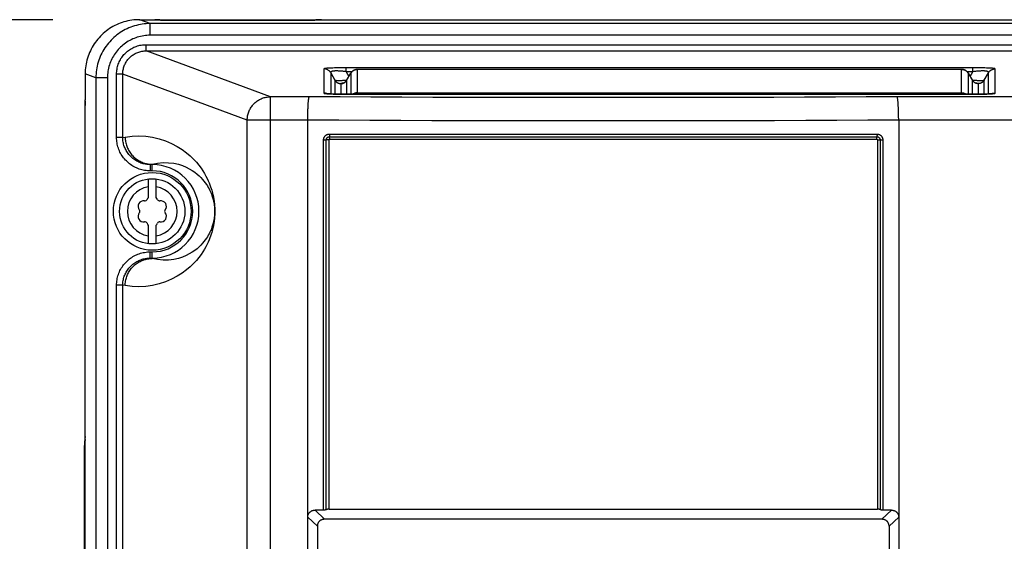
# Model space of a CAD drawing. Extents: x 0 to 594, y 0 to 420.
# Tile 22 of 105: x 68 to 93, y 271 to 284. Entities that reach past the tile are written whole.
import ezdxf

# ---------------------------------------------------------------- set-up
doc = ezdxf.new("R2010")
doc.units = 0
doc.header["$LTSCALE"] = 32.67
doc.layers.get('0').update_dxf_attribs({"linetype": 'CONTINUOUS'})
doc.layers.add('DATUM_AXIS', color=7, linetype='CONTINUOUS')
doc.styles.get("Standard").update_dxf_attribs({"font": 'txt', "width": 0.8})
doc.dimstyles.get("Standard").update_dxf_attribs({"dimtxt": 2.5, "dimasz": 2.5, "dimexe": 1.25, "dimexo": 0.625, "dimtad": 1, "dimcen": 2.5, "dimazin": 3, "dimtfac": 1, "dimtmove": 0, "dimatfit": 3})

# ---------------------------------------------------------------- blocks, each defined once
blk = doc.blocks.new('_FILLED')
at = {"color": 0, "linetype": 'BYBLOCK'}
blk.add_solid([(0, 0), (-1, 0.1429), (-1, -0.1429)], dxfattribs=at)
blk = doc.blocks.new('*D4')
at = {"color": 2, "linetype": 'CONTINUOUS'}
for p, q in [((68.477, 284.204), (57.721, 284.204)), ((58.721, 284.204), (58.721, 215.672)), ((58.721, 147.139), (58.721, 215.672)), ((75.926, 147.139), (57.721, 147.139))]:
    blk.add_line(p, q, dxfattribs=at)
at = {"color": 2, "linetype": 'CONTINUOUS', "xscale": 3.5, "yscale": 3.5, "zscale": 3.5}
for p, rotation in [((58.721, 284.204), 90.0000000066), ((58.721, 147.139), 270.0000000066)]:
    blk.add_blockref('_FILLED', p, dxfattribs=dict(at, rotation=rotation))
at = {"color": 5, "linetype": 'CONTINUOUS', "width": 0.8}
blk.add_text('685', height=3.5, rotation=90, dxfattribs=at).set_placement((57.846, 211.472))

msp = doc.modelspace()

# ---------------------------------------------------------------- linework, layer by layer
at = {"color": 7, "linetype": 'CONTINUOUS'}
for p, q in [((70.704, 284.204), (71.078, 284.204)), ((71.08, 284.204), (71.078, 284.204)), ((71.254, 284.195), (71.222, 284.196)), ((71.287, 284.195), (71.254, 284.195)), ((71.321, 284.194), (71.287, 284.195)), ((71.357, 284.194), (71.321, 284.194)), ((75.103, 284.194), (71.357, 284.194)), ((75.139, 284.194), (75.103, 284.194)), ((75.174, 284.195), (75.139, 284.194)), ((75.207, 284.195), (75.174, 284.195)), ((75.239, 284.196), (75.207, 284.195)), ((75.268, 284.197), (75.239, 284.196)), ((75.293, 284.198), (75.268, 284.197)), ((75.38, 284.204), (77.524, 284.204)), ((77.524, 284.204), (77.61, 284.204)), ((77.61, 284.204), (122.45, 284.204)), ((91.848, 282.926), (76.312, 282.926)), ((69.304, 282.811), (69.304, 282.145)), ((76.029, 282.641), (76.14, 282.828)), ((92.021, 282.828), (92.131, 282.641)), ((92.134, 282.636), (92.131, 282.641)), ((92.239, 282.563), (92.239, 282.563)), ((69.304, 282.117), (69.304, 282.145)), ((75.612, 282.294), (75.587, 282.295)), ((75.642, 282.292), (75.612, 282.294)), ((75.677, 282.291), (75.642, 282.292)), ((75.718, 282.29), (75.677, 282.291)), ((75.768, 282.288), (75.718, 282.29)), ((75.824, 282.287), (75.768, 282.288)), ((75.885, 282.286), (75.824, 282.287)), ((75.951, 282.286), (75.885, 282.286)), ((76.021, 282.286), (75.951, 282.286)), ((92.138, 282.286), (76.021, 282.286)), ((92.208, 282.286), (92.138, 282.286)), ((92.272, 282.286), (92.208, 282.286)), ((92.333, 282.287), (92.272, 282.286)), ((92.388, 282.288), (92.333, 282.287)), ((92.439, 282.29), (92.388, 282.288)), ((92.485, 282.291), (92.439, 282.29)), ((92.525, 282.293), (92.485, 282.291)), ((92.559, 282.294), (92.525, 282.293)), ((69.306, 199.204), (69.306, 281.997)), ((90.226, 281.856), (90.224, 281.904)), ((75.03, 281.674), (75.031, 281.727)), ((75.03, 281.621), (75.03, 281.674)), ((75.031, 281.727), (75.032, 281.78)), ((75.032, 281.78), (75.033, 281.831)), ((90.227, 281.806), (90.226, 281.856)), ((90.229, 281.754), (90.227, 281.806)), ((90.229, 281.701), (90.229, 281.754)), ((75.03, 151.213), (75.03, 281.621)), ((69.28, 273.161), (69.28, 155.98)), ((75.437, 271.581), (75.218, 271.581)), ((75.578, 271.606), (89.682, 271.606)), ((90.042, 271.581), (89.823, 271.581)), ((77.846, 271.347), (75.465, 271.346)), ((79.439, 271.347), (77.846, 271.347)), ((81.832, 271.348), (79.439, 271.347)), ((84.226, 271.348), (81.832, 271.348)), ((85.821, 271.347), (84.226, 271.348)), ((75.277, 271.166), (75.277, 270.273)), ((89.983, 271.166), (89.983, 270.273))]:
    msp.add_line(p, q, dxfattribs=at)
at = {"color": 9, "linetype": 'CONTINUOUS'}
for p, q in [((70.98, 284.103), (70.707, 284.204)), ((71.078, 284.204), (71.083, 284.204)), ((71.083, 284.204), (71.094, 284.202)), ((71.094, 284.202), (71.1, 284.202)), ((71.192, 284.197), (71.218, 284.196)), ((71.218, 284.196), (71.246, 284.195)), ((71.246, 284.195), (71.276, 284.195)), ((71.276, 284.195), (71.306, 284.194)), ((71.306, 284.194), (71.338, 284.194)), ((71.338, 284.194), (71.369, 284.194)), ((71.369, 284.194), (71.369, 284.194)), ((71.369, 284.194), (75.122, 284.194)), ((75.091, 284.194), (75.091, 284.194)), ((75.122, 284.194), (75.154, 284.194)), ((75.154, 284.194), (75.184, 284.195)), ((75.184, 284.195), (75.214, 284.195)), ((75.214, 284.195), (75.242, 284.196)), ((75.242, 284.196), (75.269, 284.197)), ((75.269, 284.197), (75.293, 284.198)), ((75.36, 284.202), (75.366, 284.202)), ((75.366, 284.202), (75.377, 284.204)), ((75.377, 284.204), (75.382, 284.204)), ((70.98, 283.804), (70.98, 284.103)), ((129.08, 284.103), (70.98, 284.103)), ((129.08, 283.804), (70.98, 283.804)), ((70.875, 283.401), (70.875, 283.561)), ((70.875, 283.561), (129.185, 283.561)), ((74.07, 282.22), (70.875, 283.401)), ((70.875, 283.401), (129.185, 283.401)), ((75.448, 282.938), (75.448, 282.312)), ((75.637, 282.959), (75.603, 282.957)), ((75.675, 282.96), (75.637, 282.959)), ((75.715, 282.961), (75.675, 282.96)), ((75.758, 282.962), (75.715, 282.961)), ((75.805, 282.963), (75.758, 282.962)), ((75.854, 282.964), (75.805, 282.963)), ((75.907, 282.964), (75.854, 282.964)), ((75.963, 282.965), (75.907, 282.964)), ((76.022, 282.965), (75.963, 282.965)), ((76.022, 282.865), (76.022, 282.965)), ((92.197, 282.965), (76.022, 282.965)), ((76.312, 282.286), (76.312, 282.926)), ((91.848, 282.926), (76.312, 282.926)), ((91.848, 282.286), (91.848, 282.926)), ((92.138, 282.865), (92.138, 282.965)), ((92.253, 282.964), (92.197, 282.965)), ((92.306, 282.964), (92.253, 282.964)), ((92.355, 282.963), (92.306, 282.964)), ((92.402, 282.962), (92.355, 282.963)), ((92.445, 282.961), (92.402, 282.962)), ((92.485, 282.96), (92.445, 282.961)), ((92.523, 282.959), (92.485, 282.96)), ((92.712, 282.312), (92.712, 282.938)), ((69.58, 282.709), (69.304, 282.811)), ((69.58, 282.709), (69.58, 199.559)), ((69.878, 282.709), (69.58, 282.709)), ((69.878, 282.709), (69.878, 199.585)), ((70.114, 281.172), (70.114, 282.805)), ((70.273, 282.805), (70.114, 282.805)), ((70.273, 281.172), (70.273, 282.805)), ((73.474, 281.621), (70.273, 282.805)), ((75.622, 282.838), (75.622, 282.293)), ((75.622, 282.838), (75.73, 282.645)), ((75.73, 282.645), (75.73, 282.289)), ((76.022, 282.865), (76.09, 282.744)), ((76.168, 282.865), (76.022, 282.865)), ((76.029, 282.641), (76.03, 282.642)), ((76.029, 282.641), (76.03, 282.642)), ((76.03, 282.642), (76.03, 282.286)), ((76.143, 282.834), (76.138, 282.826)), ((76.14, 282.828), (76.138, 282.826)), ((76.138, 282.826), (76.138, 282.286)), ((76.15, 282.844), (76.145, 282.836)), ((76.158, 282.854), (76.152, 282.846)), ((92.138, 282.865), (91.992, 282.865)), ((92.002, 282.854), (92.008, 282.846)), ((92.01, 282.844), (92.015, 282.836)), ((92.017, 282.833), (92.022, 282.826)), ((92.022, 282.826), (92.021, 282.828)), ((92.022, 282.286), (92.022, 282.826)), ((92.07, 282.744), (92.138, 282.865)), ((92.147, 282.642), (92.129, 282.644)), ((92.13, 282.286), (92.13, 282.642)), ((92.13, 282.642), (92.131, 282.641)), ((92.131, 282.641), (92.13, 282.642)), ((92.43, 282.645), (92.538, 282.838)), ((92.43, 282.289), (92.43, 282.645)), ((92.538, 282.293), (92.538, 282.838)), ((75.879, 282.559), (75.879, 282.287)), ((75.881, 282.556), (75.881, 282.287)), ((75.912, 282.559), (75.923, 282.562)), ((75.928, 282.564), (75.923, 282.564)), ((75.938, 282.567), (75.924, 282.566)), ((92.136, 282.633), (92.134, 282.636)), ((92.236, 282.566), (92.223, 282.567)), ((92.237, 282.564), (92.232, 282.564)), ((92.248, 282.559), (92.237, 282.562)), ((92.279, 282.287), (92.279, 282.556)), ((92.281, 282.287), (92.281, 282.559)), ((74.07, 151.19), (74.07, 282.22)), ((75.071, 282.22), (74.07, 282.22)), ((75.496, 282.301), (75.507, 282.3)), ((75.517, 282.3), (75.506, 282.304)), ((75.642, 282.292), (75.682, 282.29)), ((75.747, 282.289), (75.795, 282.288)), ((75.795, 282.288), (75.847, 282.287)), ((75.847, 282.287), (75.901, 282.286)), ((75.901, 282.286), (75.96, 282.286)), ((75.96, 282.286), (76.021, 282.285)), ((76.021, 282.285), (92.139, 282.285)), ((76.053, 282.286), (76.053, 282.285)), ((76.312, 282.325), (91.848, 282.325)), ((125.99, 282.22), (90.189, 282.22)), ((92.107, 282.286), (92.107, 282.285)), ((92.139, 282.285), (92.2, 282.286)), ((92.2, 282.286), (92.259, 282.286)), ((92.259, 282.286), (92.313, 282.287)), ((92.313, 282.287), (92.365, 282.288)), ((92.365, 282.288), (92.413, 282.289)), ((92.413, 282.289), (92.457, 282.29)), ((92.457, 282.29), (92.499, 282.291)), ((92.499, 282.291), (92.536, 282.293)), ((92.536, 282.293), (92.571, 282.294)), ((92.643, 282.3), (92.654, 282.304)), ((69.306, 281.997), (69.307, 281.997)), ((69.307, 199.204), (69.307, 281.997)), ((73.474, 151.34), (73.474, 281.621)), ((75.03, 281.621), (73.474, 281.621)), ((126.586, 281.621), (90.23, 281.621)), ((70.273, 281.172), (70.114, 281.172)), ((70.273, 281.172), (70.335, 281.183)), ((75.586, 281.259), (89.674, 281.259)), ((75.59, 281.193), (89.67, 281.193)), ((75.595, 281.127), (89.665, 281.127)), ((75.437, 271.581), (75.437, 281.11)), ((75.437, 281.11), (75.508, 281.11)), ((75.508, 271.593), (75.508, 281.11)), ((75.578, 281.11), (75.508, 281.11)), ((75.578, 271.606), (75.578, 281.11)), ((89.682, 281.11), (89.682, 271.606)), ((89.682, 281.11), (89.823, 281.11)), ((89.752, 281.11), (89.752, 271.593)), ((89.823, 281.11), (89.823, 271.581)), ((70.978, 280.474), (71.03, 280.483)), ((70.978, 280.474), (70.978, 280.314)), ((71.03, 280.474), (70.978, 280.474)), ((71.03, 280.314), (71.03, 280.483)), ((71.03, 280.314), (70.978, 280.314)), ((70.978, 278.068), (70.978, 278.228)), ((70.978, 278.228), (71.03, 278.228)), ((71.03, 278.059), (71.03, 278.228)), ((71.03, 278.059), (70.978, 278.068)), ((70.978, 278.068), (71.03, 278.068)), ((70.114, 243.372), (70.114, 277.37)), ((70.273, 277.37), (70.114, 277.37)), ((70.273, 243.372), (70.273, 277.37)), ((70.335, 277.359), (70.273, 277.37)), ((69.306, 273.161), (69.28, 273.161)), ((69.291, 155.98), (69.291, 273.161)), ((75.465, 271.346), (75.218, 271.581)), ((89.795, 271.346), (90.042, 271.581)), ((75.277, 271.166), (75.03, 271.402)), ((89.983, 271.166), (90.23, 271.402))]:
    msp.add_line(p, q, dxfattribs=at)
at = {"color": 7, "linetype": 'CONTINUOUS'}
for points in [[(70.704, 284.204), (70.654, 284.203), (70.604, 284.201), (70.553, 284.196), (70.503, 284.19), (70.452, 284.181), (70.402, 284.171), (70.352, 284.159), (70.303, 284.146), (70.254, 284.13), (70.206, 284.113), (70.159, 284.094), (70.112, 284.073), (70.066, 284.051), (70.021, 284.027), (69.977, 284.001), (69.934, 283.974), (69.892, 283.945), (69.85, 283.914), (69.811, 283.883), (69.772, 283.849), (69.734, 283.815), (69.698, 283.779), (69.663, 283.741), (69.63, 283.703), (69.598, 283.663), (69.567, 283.622), (69.538, 283.58), (69.511, 283.537), (69.485, 283.493), (69.461, 283.449), (69.438, 283.403), (69.417, 283.356), (69.398, 283.309), (69.38, 283.261), (69.365, 283.213), (69.351, 283.164), (69.339, 283.114), (69.328, 283.064), (69.32, 283.014), (69.313, 282.963), (69.308, 282.912), (69.305, 282.862), (69.304, 282.811)], [(71.08, 284.204), (71.087, 284.204), (71.094, 284.203), (71.096, 284.203)], [(71.222, 284.196), (71.193, 284.197), (71.18, 284.197), (71.168, 284.198), (71.157, 284.198), (71.147, 284.199), (71.138, 284.199), (71.13, 284.2), (71.123, 284.2), (71.117, 284.201), (71.111, 284.201), (71.107, 284.201), (71.103, 284.202), (71.1, 284.202), (71.098, 284.202), (71.097, 284.203), (71.096, 284.203), (71.096, 284.203)], [(75.364, 284.203), (75.364, 284.203), (75.363, 284.203), (75.362, 284.202), (75.36, 284.202), (75.357, 284.202), (75.353, 284.201), (75.348, 284.201), (75.343, 284.201), (75.337, 284.2), (75.33, 284.2), (75.322, 284.199), (75.313, 284.199), (75.304, 284.198), (75.293, 284.198)], [(75.38, 284.204), (75.373, 284.204), (75.366, 284.203), (75.364, 284.203)], [(76.14, 282.828), (76.147, 282.839), (76.155, 282.85), (76.164, 282.861), (76.172, 282.869), (76.182, 282.878), (76.192, 282.886), (76.202, 282.893), (76.213, 282.9), (76.225, 282.906), (76.237, 282.911), (76.249, 282.916), (76.262, 282.92), (76.275, 282.923), (76.289, 282.925), (76.302, 282.926), (76.312, 282.926)], [(92.021, 282.828), (92.013, 282.839), (92.005, 282.85), (91.996, 282.86), (91.987, 282.87), (91.977, 282.879), (91.967, 282.887), (91.956, 282.895), (91.944, 282.901), (91.932, 282.907), (91.92, 282.913), (91.907, 282.917), (91.894, 282.921), (91.881, 282.923), (91.867, 282.925), (91.853, 282.926), (91.848, 282.926)], [(76.029, 282.641), (76.025, 282.635), (76.02, 282.627), (76.013, 282.619), (76.007, 282.612), (76.001, 282.605), (75.994, 282.6), (75.988, 282.594), (75.982, 282.589), (75.975, 282.585), (75.969, 282.581), (75.963, 282.578), (75.957, 282.575), (75.952, 282.572), (75.947, 282.57), (75.942, 282.569), (75.938, 282.567), (75.935, 282.566), (75.932, 282.565), (75.929, 282.565), (75.927, 282.564), (75.925, 282.563), (75.923, 282.563), (75.922, 282.563), (75.921, 282.563), (75.921, 282.563)], [(92.239, 282.563), (92.238, 282.563), (92.237, 282.563), (92.236, 282.563), (92.234, 282.564), (92.232, 282.564), (92.229, 282.565), (92.226, 282.566), (92.223, 282.567), (92.219, 282.568), (92.215, 282.57), (92.21, 282.572), (92.205, 282.574), (92.2, 282.576), (92.194, 282.58), (92.188, 282.583), (92.182, 282.587), (92.176, 282.591), (92.17, 282.596), (92.164, 282.601), (92.158, 282.607), (92.152, 282.613), (92.146, 282.62), (92.14, 282.628), (92.134, 282.636)], [(75.033, 281.831), (75.035, 281.881), (75.036, 281.904), (75.037, 281.928), (75.038, 281.951), (75.039, 281.973), (75.04, 281.994), (75.041, 282.015), (75.043, 282.035), (75.044, 282.054), (75.045, 282.072), (75.047, 282.089), (75.048, 282.106), (75.05, 282.121), (75.052, 282.135), (75.053, 282.149), (75.055, 282.161), (75.057, 282.172), (75.058, 282.182), (75.06, 282.191), (75.062, 282.199), (75.064, 282.206), (75.066, 282.211), (75.067, 282.215), (75.069, 282.218), (75.071, 282.22)], [(75.587, 282.295), (75.566, 282.296), (75.557, 282.297), (75.549, 282.297), (75.542, 282.298), (75.535, 282.298), (75.529, 282.299), (75.523, 282.299), (75.519, 282.3), (75.515, 282.3), (75.511, 282.301), (75.508, 282.301), (75.506, 282.301), (75.505, 282.302), (75.504, 282.302), (75.503, 282.302)], [(90.224, 281.904), (90.223, 281.928), (90.222, 281.951), (90.221, 281.973), (90.22, 281.994), (90.219, 282.015), (90.217, 282.035), (90.216, 282.054), (90.215, 282.072), (90.213, 282.089), (90.212, 282.106), (90.21, 282.121), (90.209, 282.135), (90.207, 282.149), (90.205, 282.161), (90.203, 282.172), (90.202, 282.182), (90.2, 282.191), (90.198, 282.199), (90.196, 282.206), (90.195, 282.211), (90.193, 282.215), (90.191, 282.218), (90.189, 282.22)], [(92.657, 282.302), (92.657, 282.302), (92.656, 282.302), (92.655, 282.302), (92.653, 282.301), (92.65, 282.301), (92.647, 282.301), (92.643, 282.3), (92.638, 282.3), (92.632, 282.299), (92.625, 282.298), (92.617, 282.298), (92.607, 282.297), (92.597, 282.296), (92.586, 282.296), (92.573, 282.295), (92.559, 282.294)], [(69.304, 282.117), (69.305, 282.095), (69.305, 282.07), (69.306, 282.044), (69.306, 282.018), (69.306, 281.997)], [(90.23, 281.621), (90.23, 281.647), (90.229, 281.701)], [(90.23, 281.621), (90.23, 149.427), (90.23, 149.4)], [(69.306, 273.473), (69.288, 273.343), (69.28, 273.162)], [(69.306, 273.396), (69.299, 273.343), (69.291, 273.161)], [(75.03, 271.402), (75.03, 271.413), (75.031, 271.425), (75.033, 271.436), (75.035, 271.446), (75.038, 271.457), (75.042, 271.467), (75.046, 271.476), (75.05, 271.486), (75.055, 271.495), (75.061, 271.504), (75.067, 271.512), (75.074, 271.52), (75.081, 271.528), (75.089, 271.535), (75.097, 271.541), (75.106, 271.548), (75.115, 271.554), (75.125, 271.559), (75.135, 271.564), (75.145, 271.568), (75.157, 271.572), (75.168, 271.575), (75.18, 271.577), (75.192, 271.579), (75.205, 271.58), (75.218, 271.581)], [(75.512, 271.595), (75.504, 271.592), (75.499, 271.59), (75.495, 271.589), (75.49, 271.587), (75.485, 271.586), (75.48, 271.585), (75.475, 271.584), (75.47, 271.583), (75.465, 271.582), (75.459, 271.582), (75.454, 271.581), (75.448, 271.581), (75.443, 271.581), (75.437, 271.581)], [(75.578, 271.606), (75.572, 271.606), (75.567, 271.606), (75.561, 271.606), (75.556, 271.605), (75.55, 271.605), (75.545, 271.604), (75.54, 271.603), (75.535, 271.602), (75.53, 271.601), (75.525, 271.6), (75.52, 271.598), (75.516, 271.597), (75.512, 271.595)], [(89.752, 271.593), (89.749, 271.595), (89.744, 271.597), (89.74, 271.598), (89.735, 271.6), (89.73, 271.601), (89.725, 271.602), (89.72, 271.603), (89.715, 271.604), (89.71, 271.605), (89.704, 271.605), (89.699, 271.606), (89.693, 271.606), (89.688, 271.606), (89.682, 271.606)], [(89.823, 271.581), (89.817, 271.581), (89.812, 271.581), (89.806, 271.581), (89.801, 271.582), (89.795, 271.582), (89.79, 271.583), (89.785, 271.584), (89.78, 271.585), (89.775, 271.586), (89.77, 271.587), (89.765, 271.589), (89.761, 271.59), (89.756, 271.592), (89.752, 271.593)], [(90.042, 271.581), (90.055, 271.58), (90.068, 271.579), (90.08, 271.577), (90.092, 271.575), (90.104, 271.572), (90.115, 271.568), (90.125, 271.564), (90.135, 271.559), (90.145, 271.554), (90.154, 271.548), (90.163, 271.541), (90.171, 271.535), (90.179, 271.528), (90.186, 271.52), (90.193, 271.512), (90.199, 271.504), (90.205, 271.495), (90.21, 271.486), (90.214, 271.476), (90.218, 271.467), (90.222, 271.457), (90.225, 271.446), (90.227, 271.436), (90.229, 271.425), (90.23, 271.413), (90.23, 271.402)], [(75.465, 271.346), (75.452, 271.345), (75.439, 271.344), (75.427, 271.342), (75.415, 271.34), (75.404, 271.337), (75.393, 271.333), (75.382, 271.329), (75.372, 271.324), (75.362, 271.319), (75.353, 271.313), (75.344, 271.307), (75.336, 271.3), (75.328, 271.293), (75.321, 271.285), (75.314, 271.277), (75.308, 271.269), (75.302, 271.26), (75.297, 271.251), (75.293, 271.241), (75.289, 271.232), (75.285, 271.222), (75.282, 271.211), (75.28, 271.2), (75.278, 271.189), (75.277, 271.178), (75.277, 271.166)], [(89.795, 271.346), (89.002, 271.346), (88.209, 271.347), (85.821, 271.347)], [(89.983, 271.166), (89.983, 271.178), (89.982, 271.189), (89.98, 271.2), (89.978, 271.211), (89.975, 271.222), (89.971, 271.232), (89.967, 271.241), (89.963, 271.251), (89.958, 271.26), (89.952, 271.269), (89.946, 271.277), (89.939, 271.285), (89.932, 271.293), (89.924, 271.3), (89.916, 271.307), (89.907, 271.313), (89.898, 271.319), (89.888, 271.324), (89.878, 271.329), (89.867, 271.333), (89.856, 271.337), (89.845, 271.34), (89.833, 271.342), (89.821, 271.344), (89.808, 271.345), (89.795, 271.346)]]:
    msp.add_lwpolyline(points, dxfattribs=at)
at = {"color": 9, "linetype": 'CONTINUOUS'}
for points in [[(71.1, 284.202), (71.108, 284.201), (71.116, 284.2), (71.125, 284.2), (71.135, 284.199), (71.145, 284.199), (71.156, 284.198), (71.167, 284.198), (71.192, 284.197)], [(75.293, 284.198), (75.305, 284.198), (75.315, 284.199), (75.326, 284.199), (75.335, 284.2), (75.344, 284.2), (75.352, 284.201), (75.36, 284.202)], [(70.98, 284.103), (70.929, 284.102), (70.877, 284.099), (70.826, 284.095), (70.775, 284.088), (70.725, 284.08), (70.674, 284.069), (70.625, 284.057), (70.575, 284.043), (70.526, 284.028), (70.478, 284.01), (70.431, 283.991), (70.384, 283.97), (70.338, 283.948), (70.293, 283.924), (70.249, 283.898), (70.206, 283.87), (70.164, 283.841), (70.123, 283.811), (70.083, 283.779), (70.045, 283.746), (70.007, 283.711), (69.971, 283.675), (69.936, 283.638), (69.903, 283.599), (69.871, 283.56), (69.841, 283.519), (69.812, 283.477), (69.785, 283.434), (69.759, 283.39), (69.735, 283.345), (69.712, 283.3), (69.691, 283.253), (69.672, 283.206), (69.655, 283.158), (69.639, 283.11), (69.626, 283.061), (69.614, 283.011), (69.603, 282.962), (69.595, 282.911), (69.589, 282.861), (69.584, 282.81), (69.581, 282.759), (69.58, 282.709)], [(70.98, 283.804), (70.937, 283.803), (70.895, 283.8), (70.853, 283.796), (70.81, 283.791), (70.769, 283.783), (70.727, 283.774), (70.686, 283.764), (70.645, 283.752), (70.605, 283.739), (70.566, 283.724), (70.527, 283.707), (70.488, 283.689), (70.451, 283.67), (70.414, 283.649), (70.378, 283.627), (70.343, 283.603), (70.309, 283.578), (70.276, 283.552), (70.245, 283.525), (70.214, 283.496), (70.184, 283.467), (70.155, 283.436), (70.128, 283.404), (70.102, 283.371), (70.077, 283.337), (70.054, 283.303), (70.031, 283.267), (70.011, 283.231), (69.991, 283.194), (69.974, 283.156), (69.957, 283.117), (69.942, 283.078), (69.929, 283.038), (69.917, 282.998), (69.907, 282.958), (69.898, 282.917), (69.891, 282.876), (69.885, 282.834), (69.881, 282.792), (69.879, 282.75), (69.878, 282.709)], [(70.114, 282.805), (70.115, 282.837), (70.117, 282.869), (70.12, 282.901), (70.125, 282.932), (70.131, 282.964), (70.138, 282.995), (70.147, 283.026), (70.157, 283.056), (70.168, 283.086), (70.181, 283.116), (70.195, 283.145), (70.21, 283.173), (70.226, 283.201), (70.244, 283.228), (70.262, 283.254), (70.282, 283.279), (70.302, 283.304), (70.324, 283.327), (70.347, 283.35), (70.371, 283.372), (70.395, 283.393), (70.421, 283.412), (70.447, 283.431), (70.474, 283.448), (70.502, 283.465), (70.531, 283.48), (70.56, 283.494), (70.59, 283.506), (70.62, 283.518), (70.651, 283.528), (70.682, 283.537), (70.714, 283.544), (70.746, 283.55), (70.778, 283.555), (70.81, 283.559), (70.843, 283.561), (70.875, 283.561)], [(70.273, 282.805), (70.273, 282.832), (70.275, 282.858), (70.278, 282.885), (70.282, 282.911), (70.287, 282.937), (70.294, 282.963), (70.302, 282.989), (70.31, 283.014), (70.32, 283.039), (70.331, 283.063), (70.344, 283.087), (70.357, 283.11), (70.371, 283.133), (70.386, 283.155), (70.403, 283.176), (70.42, 283.197), (70.438, 283.216), (70.457, 283.235), (70.477, 283.253), (70.497, 283.271), (70.519, 283.287), (70.541, 283.302), (70.564, 283.316), (70.587, 283.33), (70.612, 283.342), (70.636, 283.353), (70.662, 283.363), (70.687, 283.372), (70.713, 283.38), (70.74, 283.386), (70.766, 283.392), (70.793, 283.396), (70.821, 283.399), (70.848, 283.401), (70.875, 283.401)], [(75.603, 282.957), (75.587, 282.956), (75.572, 282.955), (75.557, 282.955), (75.543, 282.954), (75.53, 282.953), (75.518, 282.952), (75.507, 282.951), (75.496, 282.95), (75.487, 282.949), (75.478, 282.947), (75.471, 282.946), (75.464, 282.945), (75.459, 282.944), (75.454, 282.942), (75.451, 282.941), (75.449, 282.94), (75.448, 282.938)], [(75.622, 282.838), (75.616, 282.848), (75.609, 282.858), (75.602, 282.867), (75.594, 282.875), (75.586, 282.884), (75.577, 282.891), (75.568, 282.899), (75.558, 282.905), (75.548, 282.911), (75.538, 282.917), (75.528, 282.922), (75.517, 282.926), (75.506, 282.93), (75.495, 282.933), (75.483, 282.935), (75.472, 282.937), (75.46, 282.938), (75.448, 282.938)], [(76.312, 282.926), (76.3, 282.925), (76.288, 282.924), (76.277, 282.923), (76.265, 282.92), (76.254, 282.917), (76.243, 282.914), (76.232, 282.909), (76.222, 282.904), (76.212, 282.899), (76.202, 282.893), (76.192, 282.886), (76.183, 282.879), (76.174, 282.871), (76.166, 282.863), (76.159, 282.855)], [(91.848, 282.926), (91.86, 282.925), (91.872, 282.924), (91.883, 282.923), (91.895, 282.92), (91.906, 282.917), (91.917, 282.914), (91.928, 282.909), (91.938, 282.904), (91.948, 282.899), (91.958, 282.893), (91.968, 282.886), (91.977, 282.879), (91.986, 282.871), (91.994, 282.863), (92.001, 282.855)], [(92.712, 282.938), (92.711, 282.94), (92.709, 282.941), (92.706, 282.942), (92.701, 282.944), (92.696, 282.945), (92.689, 282.946), (92.682, 282.947), (92.673, 282.949), (92.664, 282.95), (92.653, 282.951), (92.642, 282.952), (92.63, 282.953), (92.617, 282.954), (92.603, 282.955), (92.588, 282.955), (92.573, 282.956), (92.557, 282.957), (92.523, 282.959)], [(92.538, 282.838), (92.545, 282.848), (92.551, 282.858), (92.558, 282.867), (92.566, 282.875), (92.574, 282.884), (92.583, 282.891), (92.592, 282.899), (92.602, 282.905), (92.612, 282.911), (92.622, 282.917), (92.632, 282.922), (92.643, 282.926), (92.654, 282.93), (92.665, 282.933), (92.677, 282.935), (92.688, 282.937), (92.7, 282.938), (92.712, 282.938)], [(76.022, 282.865), (75.998, 282.868), (75.975, 282.871), (75.953, 282.873), (75.931, 282.876), (75.911, 282.877), (75.892, 282.879), (75.873, 282.881), (75.855, 282.882), (75.838, 282.883), (75.822, 282.883), (75.806, 282.884), (75.792, 282.884), (75.777, 282.885), (75.764, 282.885), (75.751, 282.884), (75.738, 282.884), (75.726, 282.884), (75.715, 282.883), (75.704, 282.882), (75.694, 282.881), (75.684, 282.88), (75.675, 282.878), (75.667, 282.877), (75.659, 282.875), (75.651, 282.873), (75.645, 282.871), (75.639, 282.868), (75.633, 282.865), (75.629, 282.862), (75.625, 282.859), (75.622, 282.856), (75.621, 282.852), (75.62, 282.848), (75.62, 282.843), (75.622, 282.838)], [(75.73, 282.645), (75.736, 282.636), (75.742, 282.627), (75.749, 282.619), (75.756, 282.611), (75.763, 282.604), (75.772, 282.597), (75.78, 282.591), (75.789, 282.585), (75.798, 282.579), (75.807, 282.575), (75.817, 282.571), (75.827, 282.567), (75.837, 282.564), (75.848, 282.562), (75.858, 282.56), (75.869, 282.559), (75.879, 282.559)], [(76.031, 282.644), (76.013, 282.642), (75.994, 282.641), (75.975, 282.639), (75.956, 282.637), (75.939, 282.636), (75.922, 282.635), (75.905, 282.634), (75.889, 282.633), (75.874, 282.632), (75.859, 282.632), (75.845, 282.631), (75.832, 282.631), (75.819, 282.631), (75.807, 282.631), (75.796, 282.632), (75.786, 282.632), (75.776, 282.633), (75.767, 282.634), (75.759, 282.635), (75.752, 282.636), (75.746, 282.637), (75.741, 282.639), (75.736, 282.641), (75.733, 282.643), (75.73, 282.645)], [(92.538, 282.838), (92.54, 282.843), (92.54, 282.848), (92.54, 282.852), (92.538, 282.856), (92.535, 282.859), (92.531, 282.862), (92.527, 282.865), (92.521, 282.868), (92.515, 282.871), (92.509, 282.873), (92.501, 282.875), (92.493, 282.877), (92.485, 282.878), (92.476, 282.88), (92.466, 282.881), (92.456, 282.882), (92.445, 282.883), (92.434, 282.884), (92.422, 282.884), (92.409, 282.884), (92.396, 282.885), (92.383, 282.885), (92.369, 282.884), (92.354, 282.884), (92.338, 282.883), (92.322, 282.883), (92.305, 282.882), (92.287, 282.881), (92.268, 282.879), (92.249, 282.877), (92.229, 282.876), (92.207, 282.873), (92.185, 282.871), (92.162, 282.868), (92.138, 282.865)], [(92.43, 282.645), (92.427, 282.643), (92.424, 282.641), (92.42, 282.639), (92.414, 282.637), (92.408, 282.636), (92.401, 282.635), (92.393, 282.634), (92.384, 282.633), (92.374, 282.632), (92.364, 282.632), (92.353, 282.631), (92.341, 282.631), (92.328, 282.631), (92.315, 282.631), (92.301, 282.632), (92.286, 282.632), (92.271, 282.633), (92.255, 282.634), (92.238, 282.635), (92.221, 282.636), (92.204, 282.637), (92.185, 282.639), (92.166, 282.641), (92.147, 282.642)], [(92.43, 282.645), (92.424, 282.636), (92.418, 282.627), (92.411, 282.619), (92.404, 282.611), (92.397, 282.604), (92.389, 282.597), (92.38, 282.591), (92.371, 282.585), (92.362, 282.579), (92.353, 282.575), (92.343, 282.571), (92.333, 282.567), (92.323, 282.564), (92.312, 282.562), (92.302, 282.56), (92.291, 282.559), (92.281, 282.559)], [(75.924, 282.566), (75.917, 282.566), (75.91, 282.565), (75.904, 282.565), (75.899, 282.564), (75.894, 282.563), (75.889, 282.563), (75.886, 282.562), (75.883, 282.561), (75.881, 282.561), (75.88, 282.56), (75.879, 282.559)], [(75.923, 282.564), (75.916, 282.563), (75.909, 282.563), (75.903, 282.562), (75.897, 282.561), (75.892, 282.561), (75.888, 282.56), (75.885, 282.559), (75.883, 282.558), (75.881, 282.557), (75.881, 282.556)], [(75.881, 282.556), (75.891, 282.557), (75.902, 282.558), (75.912, 282.559)], [(75.923, 282.562), (75.933, 282.565), (75.943, 282.568), (75.953, 282.572), (75.962, 282.577), (75.971, 282.582), (75.98, 282.588), (75.989, 282.594), (75.997, 282.601), (76.004, 282.609), (76.011, 282.616), (76.018, 282.625), (76.024, 282.633), (76.025, 282.635)], [(92.237, 282.562), (92.227, 282.565), (92.217, 282.568), (92.207, 282.572), (92.198, 282.577), (92.189, 282.582), (92.18, 282.588), (92.172, 282.594), (92.163, 282.601), (92.156, 282.609), (92.149, 282.616), (92.142, 282.625), (92.136, 282.633)], [(92.281, 282.559), (92.28, 282.56), (92.279, 282.561), (92.277, 282.561), (92.274, 282.562), (92.271, 282.563), (92.266, 282.563), (92.261, 282.564), (92.256, 282.565), (92.25, 282.565), (92.243, 282.566), (92.236, 282.566)], [(92.279, 282.556), (92.279, 282.557), (92.277, 282.558), (92.275, 282.559), (92.272, 282.56), (92.268, 282.561), (92.263, 282.561), (92.258, 282.562), (92.251, 282.563), (92.244, 282.563), (92.237, 282.564)], [(92.279, 282.556), (92.269, 282.557), (92.258, 282.558), (92.248, 282.559)], [(69.307, 281.997), (69.307, 282.019), (69.307, 282.04), (69.306, 282.061), (69.306, 282.082), (69.305, 282.103), (69.304, 282.145)], [(73.474, 281.621), (73.475, 281.648), (73.477, 281.674), (73.48, 281.701), (73.484, 281.727), (73.49, 281.754), (73.496, 281.78), (73.504, 281.805), (73.513, 281.831), (73.523, 281.856), (73.534, 281.88), (73.546, 281.904), (73.56, 281.927), (73.574, 281.95), (73.589, 281.972), (73.605, 281.993), (73.622, 282.014), (73.64, 282.034), (73.659, 282.053), (73.679, 282.071), (73.7, 282.088), (73.721, 282.104), (73.743, 282.12), (73.765, 282.134), (73.788, 282.147), (73.812, 282.16), (73.836, 282.171), (73.861, 282.181), (73.886, 282.19), (73.912, 282.198), (73.938, 282.204), (73.964, 282.21), (73.99, 282.214), (74.017, 282.217), (74.043, 282.219), (74.07, 282.22)], [(90.189, 282.22), (89.398, 282.215), (88.605, 282.211), (87.811, 282.208), (87.015, 282.204), (86.219, 282.202), (85.422, 282.2), (84.625, 282.198), (83.827, 282.197), (83.029, 282.197), (82.231, 282.197), (81.433, 282.197), (80.635, 282.198), (79.838, 282.2), (79.041, 282.202), (78.245, 282.204), (77.449, 282.208), (76.655, 282.211), (75.862, 282.215), (75.071, 282.22)], [(75.448, 282.312), (75.449, 282.311), (75.451, 282.309), (75.454, 282.308), (75.458, 282.307), (75.464, 282.306), (75.47, 282.304), (75.478, 282.303), (75.487, 282.302), (75.496, 282.301)], [(75.506, 282.304), (75.495, 282.307), (75.483, 282.309), (75.472, 282.311), (75.46, 282.312), (75.448, 282.312)], [(75.507, 282.3), (75.518, 282.299), (75.531, 282.298), (75.544, 282.297), (75.558, 282.296), (75.573, 282.295), (75.589, 282.294), (75.606, 282.293), (75.642, 282.292)], [(75.682, 282.29), (75.703, 282.29), (75.747, 282.289)], [(76.312, 282.325), (76.3, 282.324), (76.288, 282.323), (76.277, 282.322), (76.265, 282.319), (76.254, 282.316), (76.243, 282.313), (76.232, 282.308), (76.222, 282.303), (76.212, 282.298), (76.202, 282.292), (76.193, 282.286)], [(91.848, 282.325), (91.86, 282.324), (91.872, 282.323), (91.883, 282.322), (91.895, 282.319), (91.906, 282.316), (91.917, 282.313), (91.928, 282.308), (91.938, 282.303), (91.948, 282.298), (91.958, 282.292), (91.967, 282.286)], [(92.571, 282.294), (92.587, 282.295), (92.602, 282.296), (92.616, 282.297), (92.629, 282.298), (92.642, 282.299), (92.653, 282.3)], [(92.653, 282.3), (92.664, 282.301), (92.673, 282.302), (92.682, 282.303), (92.69, 282.304), (92.696, 282.306), (92.702, 282.307), (92.706, 282.308), (92.709, 282.309), (92.711, 282.311), (92.712, 282.312)], [(92.654, 282.304), (92.665, 282.307), (92.677, 282.309), (92.688, 282.311), (92.7, 282.312), (92.712, 282.312)], [(90.23, 281.62), (89.434, 281.616), (88.637, 281.612), (87.839, 281.608), (87.039, 281.605), (86.239, 281.602), (85.437, 281.6), (84.636, 281.599), (83.834, 281.598), (83.031, 281.597), (82.229, 281.597), (81.426, 281.598), (80.624, 281.599), (79.823, 281.6), (79.021, 281.602), (78.221, 281.605), (77.421, 281.608), (76.623, 281.612), (75.826, 281.616), (75.03, 281.62)], [(70.978, 280.314), (70.942, 280.315), (70.906, 280.317), (70.871, 280.321), (70.835, 280.326), (70.8, 280.333), (70.765, 280.341), (70.73, 280.35), (70.696, 280.361), (70.662, 280.373), (70.629, 280.387), (70.597, 280.402), (70.565, 280.418), (70.534, 280.436), (70.504, 280.455), (70.474, 280.475), (70.446, 280.496), (70.418, 280.519), (70.391, 280.542), (70.365, 280.567), (70.341, 280.592), (70.317, 280.619), (70.295, 280.647), (70.274, 280.675), (70.254, 280.704), (70.235, 280.734), (70.217, 280.765), (70.201, 280.797), (70.186, 280.829), (70.172, 280.861), (70.16, 280.894), (70.149, 280.928), (70.14, 280.962), (70.132, 280.997), (70.126, 281.031), (70.12, 281.066), (70.117, 281.102), (70.115, 281.137), (70.114, 281.172)], [(70.978, 280.474), (70.948, 280.475), (70.918, 280.477), (70.888, 280.48), (70.858, 280.484), (70.828, 280.49), (70.799, 280.497), (70.77, 280.505), (70.741, 280.514), (70.713, 280.525), (70.685, 280.537), (70.658, 280.55), (70.632, 280.564), (70.606, 280.579), (70.581, 280.595), (70.556, 280.612), (70.533, 280.63), (70.51, 280.65), (70.488, 280.67), (70.467, 280.691), (70.447, 280.713), (70.428, 280.735), (70.409, 280.759), (70.392, 280.783), (70.376, 280.808), (70.361, 280.833), (70.347, 280.859), (70.334, 280.886), (70.323, 280.913), (70.312, 280.941), (70.303, 280.969), (70.295, 280.997), (70.288, 281.026), (70.283, 281.055), (70.278, 281.084), (70.275, 281.113), (70.273, 281.143), (70.273, 281.172)], [(70.335, 281.183), (70.51, 281.205), (70.687, 281.211), (70.864, 281.202), (71.039, 281.177), (71.209, 281.138), (71.373, 281.084), (71.529, 281.018), (71.673, 280.942), (71.8, 280.861), (71.912, 280.778), (72.008, 280.696), (72.092, 280.614), (72.166, 280.535), (72.229, 280.458), (72.285, 280.383), (72.333, 280.312), (72.375, 280.244), (72.411, 280.18), (72.443, 280.118), (72.47, 280.06), (72.494, 280.006), (72.514, 279.954), (72.532, 279.906), (72.547, 279.861), (72.56, 279.819), (72.572, 279.779), (72.581, 279.743), (72.59, 279.708), (72.597, 279.676), (72.603, 279.647), (72.609, 279.619), (72.613, 279.593), (72.617, 279.568), (72.621, 279.545), (72.624, 279.523), (72.626, 279.502), (72.629, 279.483), (72.631, 279.464), (72.632, 279.446), (72.634, 279.429), (72.635, 279.413), (72.636, 279.397), (72.637, 279.382), (72.638, 279.367), (72.639, 279.352), (72.639, 279.338), (72.64, 279.325), (72.64, 279.311), (72.64, 279.298), (72.64, 279.284), (72.641, 279.271), (72.64, 279.258), (72.64, 279.244), (72.64, 279.231), (72.64, 279.217), (72.639, 279.204), (72.639, 279.19), (72.638, 279.175), (72.637, 279.16), (72.636, 279.145), (72.635, 279.129), (72.634, 279.113), (72.632, 279.096), (72.631, 279.078), (72.629, 279.059), (72.626, 279.04), (72.624, 279.019), (72.621, 278.997), (72.617, 278.974), (72.613, 278.949), (72.609, 278.923), (72.603, 278.895), (72.597, 278.866), (72.59, 278.834), (72.582, 278.8), (72.572, 278.763), (72.561, 278.724), (72.547, 278.681), (72.532, 278.636), (72.515, 278.588), (72.494, 278.536), (72.47, 278.482), (72.443, 278.424), (72.411, 278.362), (72.375, 278.298), (72.333, 278.23), (72.285, 278.159), (72.229, 278.084), (72.166, 278.007), (72.093, 277.928), (72.008, 277.846), (71.912, 277.764), (71.801, 277.681), (71.673, 277.6), (71.529, 277.524), (71.373, 277.458), (71.209, 277.404), (71.039, 277.365), (70.864, 277.34)], [(70.335, 281.183), (70.336, 281.153), (70.338, 281.124), (70.341, 281.094), (70.346, 281.065), (70.351, 281.036), (70.358, 281.007), (70.366, 280.978), (70.375, 280.95), (70.386, 280.922), (70.397, 280.895), (70.41, 280.868), (70.424, 280.842), (70.439, 280.817), (70.455, 280.792), (70.472, 280.767), (70.49, 280.744), (70.509, 280.721), (70.529, 280.699), (70.55, 280.678), (70.572, 280.658), (70.594, 280.639), (70.617, 280.621), (70.642, 280.604), (70.666, 280.588), (70.692, 280.573), (70.718, 280.559), (70.744, 280.546), (70.771, 280.534), (70.799, 280.524), (70.827, 280.514), (70.855, 280.506), (70.884, 280.499), (70.913, 280.493), (70.942, 280.489), (70.971, 280.486), (71.001, 280.484), (71.03, 280.483)], [(75.437, 281.11), (75.438, 281.12), (75.439, 281.129), (75.44, 281.138), (75.442, 281.147), (75.445, 281.156), (75.448, 281.165), (75.452, 281.174), (75.456, 281.182), (75.46, 281.19), (75.466, 281.198), (75.471, 281.205), (75.478, 281.212), (75.484, 281.219), (75.491, 281.225), (75.499, 281.231), (75.506, 281.236), (75.514, 281.241), (75.523, 281.245), (75.531, 281.249), (75.54, 281.252), (75.549, 281.255), (75.558, 281.257), (75.567, 281.258), (75.577, 281.259), (75.586, 281.259)], [(75.508, 281.11), (75.508, 281.116), (75.508, 281.122), (75.509, 281.128), (75.511, 281.134), (75.513, 281.139), (75.515, 281.145), (75.518, 281.15), (75.521, 281.155), (75.524, 281.16), (75.528, 281.164), (75.532, 281.169), (75.536, 281.173), (75.541, 281.176), (75.545, 281.18), (75.551, 281.183), (75.556, 281.186), (75.561, 281.188), (75.567, 281.19), (75.573, 281.191), (75.579, 281.192), (75.585, 281.193), (75.59, 281.193)], [(75.578, 281.11), (75.578, 281.112), (75.578, 281.114), (75.578, 281.115), (75.579, 281.117), (75.58, 281.118), (75.581, 281.12), (75.582, 281.121), (75.583, 281.123), (75.585, 281.124), (75.586, 281.125), (75.588, 281.125), (75.589, 281.126), (75.591, 281.127), (75.593, 281.127), (75.595, 281.127)], [(75.586, 281.259), (75.586, 281.253), (75.586, 281.247), (75.586, 281.241), (75.586, 281.236), (75.587, 281.23), (75.587, 281.224), (75.587, 281.219), (75.588, 281.214), (75.588, 281.209), (75.589, 281.205), (75.589, 281.201), (75.59, 281.197), (75.59, 281.193)], [(75.595, 281.127), (75.595, 281.133), (75.595, 281.139), (75.595, 281.145), (75.594, 281.151), (75.594, 281.156), (75.594, 281.162), (75.593, 281.167), (75.593, 281.172), (75.593, 281.177), (75.592, 281.181), (75.592, 281.186), (75.591, 281.19), (75.59, 281.193)], [(89.665, 281.127), (89.665, 281.133), (89.665, 281.139), (89.665, 281.145), (89.666, 281.151), (89.666, 281.156), (89.666, 281.162), (89.667, 281.167), (89.667, 281.172), (89.667, 281.177), (89.668, 281.181), (89.668, 281.186), (89.669, 281.19), (89.67, 281.197)], [(89.665, 281.127), (89.667, 281.127), (89.669, 281.127), (89.671, 281.126), (89.672, 281.125), (89.674, 281.125), (89.676, 281.124), (89.677, 281.123), (89.678, 281.121), (89.679, 281.12), (89.68, 281.118), (89.681, 281.117), (89.682, 281.115), (89.682, 281.114), (89.682, 281.112), (89.682, 281.11)], [(89.674, 281.259), (89.674, 281.253), (89.674, 281.247), (89.674, 281.241), (89.674, 281.236), (89.673, 281.23), (89.673, 281.224), (89.673, 281.219), (89.672, 281.214), (89.672, 281.209), (89.671, 281.205), (89.671, 281.201), (89.67, 281.197)], [(89.67, 281.193), (89.676, 281.193), (89.681, 281.192), (89.687, 281.191), (89.693, 281.19), (89.699, 281.188), (89.704, 281.186), (89.709, 281.183), (89.715, 281.18), (89.719, 281.176), (89.724, 281.173), (89.728, 281.169), (89.732, 281.164), (89.736, 281.16), (89.739, 281.155), (89.742, 281.15), (89.745, 281.145), (89.747, 281.139), (89.749, 281.134), (89.751, 281.128), (89.752, 281.122), (89.752, 281.116), (89.752, 281.11)], [(89.674, 281.259), (89.683, 281.259), (89.693, 281.258), (89.702, 281.257), (89.711, 281.255), (89.72, 281.252), (89.729, 281.249), (89.737, 281.245), (89.746, 281.241), (89.754, 281.236), (89.762, 281.231), (89.769, 281.225), (89.776, 281.219), (89.783, 281.212), (89.789, 281.205), (89.794, 281.198), (89.8, 281.19), (89.804, 281.182), (89.809, 281.174), (89.812, 281.165), (89.815, 281.156), (89.818, 281.147), (89.82, 281.138), (89.821, 281.129), (89.822, 281.12), (89.823, 281.11)], [(71.03, 280.483), (71.169, 280.512), (71.31, 280.526), (71.451, 280.524), (71.584, 280.508), (71.702, 280.482), (71.807, 280.448), (71.901, 280.409), (71.984, 280.367), (72.058, 280.323), (72.124, 280.278), (72.182, 280.232), (72.235, 280.186), (72.282, 280.14), (72.324, 280.094), (72.361, 280.05), (72.394, 280.007), (72.423, 279.965), (72.45, 279.924), (72.473, 279.885), (72.493, 279.848), (72.512, 279.811), (72.528, 279.777), (72.542, 279.743), (72.555, 279.712), (72.566, 279.681), (72.575, 279.653), (72.584, 279.625), (72.591, 279.599), (72.598, 279.575), (72.603, 279.551), (72.608, 279.529), (72.612, 279.509), (72.616, 279.489), (72.619, 279.471), (72.622, 279.453), (72.624, 279.437), (72.626, 279.422), (72.628, 279.408), (72.629, 279.396), (72.63, 279.383), (72.631, 279.372), (72.632, 279.361), (72.633, 279.351), (72.633, 279.341), (72.634, 279.332), (72.634, 279.323), (72.635, 279.315), (72.635, 279.306), (72.635, 279.298), (72.635, 279.29), (72.635, 279.283), (72.635, 279.275), (72.635, 279.267), (72.635, 279.259), (72.635, 279.252), (72.635, 279.244), (72.635, 279.236), (72.635, 279.227), (72.634, 279.219), (72.634, 279.21), (72.633, 279.201), (72.633, 279.191), (72.632, 279.181), (72.631, 279.17), (72.63, 279.159), (72.629, 279.147), (72.628, 279.134), (72.626, 279.12), (72.624, 279.105), (72.622, 279.089), (72.619, 279.072), (72.616, 279.053), (72.613, 279.034), (72.608, 279.013), (72.603, 278.991), (72.598, 278.968), (72.591, 278.943), (72.584, 278.917), (72.575, 278.89), (72.566, 278.861), (72.555, 278.831), (72.542, 278.799), (72.528, 278.766), (72.512, 278.731), (72.494, 278.695), (72.473, 278.657), (72.45, 278.618), (72.424, 278.577), (72.394, 278.535), (72.361, 278.492), (72.324, 278.448), (72.282, 278.402), (72.235, 278.357), (72.183, 278.31), (72.124, 278.264), (72.058, 278.219), (71.984, 278.174), (71.901, 278.132), (71.807, 278.094), (71.702, 278.06), (71.584, 278.034)], [(70.114, 277.37), (70.115, 277.405), (70.117, 277.44), (70.12, 277.475), (70.126, 277.51), (70.132, 277.545), (70.14, 277.58), (70.149, 277.614), (70.16, 277.647), (70.172, 277.681), (70.186, 277.713), (70.201, 277.745), (70.217, 277.777), (70.235, 277.808), (70.254, 277.838), (70.274, 277.867), (70.295, 277.895), (70.317, 277.923), (70.341, 277.949), (70.365, 277.975), (70.391, 278), (70.418, 278.023), (70.446, 278.046), (70.474, 278.067), (70.504, 278.087), (70.534, 278.106), (70.565, 278.123), (70.597, 278.14), (70.629, 278.155), (70.662, 278.168), (70.696, 278.181), (70.73, 278.192), (70.765, 278.201), (70.8, 278.209), (70.835, 278.216), (70.871, 278.221), (70.906, 278.225), (70.942, 278.227), (70.978, 278.228)], [(70.273, 277.37), (70.273, 277.399), (70.275, 277.429), (70.278, 277.458), (70.283, 277.487), (70.288, 277.516), (70.295, 277.545), (70.303, 277.573), (70.312, 277.601), (70.323, 277.629), (70.334, 277.656), (70.347, 277.683), (70.361, 277.709), (70.376, 277.734), (70.392, 277.759), (70.409, 277.783), (70.428, 277.807), (70.447, 277.829), (70.467, 277.851), (70.488, 277.872), (70.51, 277.892), (70.533, 277.911), (70.556, 277.93), (70.581, 277.947), (70.606, 277.963), (70.632, 277.978), (70.658, 277.992), (70.685, 278.005), (70.713, 278.017), (70.741, 278.027), (70.77, 278.037), (70.799, 278.045), (70.828, 278.052), (70.858, 278.058), (70.888, 278.062), (70.918, 278.065), (70.948, 278.067), (70.978, 278.068)], [(70.335, 277.359), (70.336, 277.389), (70.338, 277.418), (70.341, 277.448), (70.346, 277.477), (70.351, 277.506), (70.358, 277.535), (70.366, 277.564), (70.375, 277.592), (70.386, 277.619), (70.397, 277.647), (70.41, 277.674), (70.424, 277.7), (70.439, 277.725), (70.455, 277.75), (70.472, 277.774), (70.49, 277.798), (70.509, 277.821), (70.529, 277.843), (70.55, 277.864), (70.572, 277.884), (70.594, 277.903), (70.617, 277.921), (70.642, 277.938), (70.666, 277.954), (70.692, 277.969), (70.718, 277.983), (70.744, 277.996), (70.771, 278.008), (70.799, 278.018), (70.827, 278.028), (70.855, 278.036), (70.884, 278.043), (70.913, 278.048), (70.942, 278.053), (70.971, 278.056), (71.001, 278.058), (71.03, 278.059)], [(71.584, 278.034), (71.451, 278.018), (71.31, 278.016), (71.169, 278.03), (71.03, 278.059)], [(70.864, 277.34), (70.687, 277.331), (70.51, 277.337), (70.335, 277.359)]]:
    msp.add_lwpolyline(points, dxfattribs=at)
for radius in [1.203, 1.043]:
    msp.add_arc((71.03, 279.271), radius, 270, 90, dxfattribs=at)
at = {"layer": 'DATUM_AXIS', "color": 7, "linetype": 'CONTINUOUS'}
for p, q in [((70.93, 279.629), (70.93, 280.105)), ((71.13, 279.629), (71.13, 280.105)), ((70.93, 278.437), (70.93, 278.913)), ((71.13, 278.437), (71.13, 278.913))]:
    msp.add_line(p, q, dxfattribs=at)
for radius in [1, 0.84]:
    msp.add_circle((71.03, 279.271), radius, dxfattribs=at)
at = {"layer": 'DATUM_AXIS', "color": 9, "linetype": 'CONTINUOUS'}
for start, end in [(98.9893, 261.0107), (278.9893, 81.0107)]:
    msp.add_arc((71.03, 279.271), 0.64, start, end, dxfattribs=at)
at = {"layer": 'DATUM_AXIS', "color": 7, "linetype": 'CONTINUOUS'}
for centre, radius, start, end in [((71.03, 279.53), 0.141, 135.1823, 160.1229), ((71.03, 279.53), 0.141, 19.8771, 44.8177), ((70.806, 279.4), 0.141, 79.8771, 220.1229), ((70.841, 279.598), 0.06, 259.8771, 340.1229), ((71.219, 279.598), 0.06, 199.8771, 280.1229), ((71.254, 279.4), 0.141, 319.8771, 100.1229), ((70.806, 279.141), 0.141, 139.8771, 280.1229), ((70.652, 279.271), 0.06, 319.8771, 40.1229), ((71.254, 279.141), 0.141, 259.8771, 40.1229), ((71.408, 279.271), 0.06, 139.8771, 220.1229), ((70.841, 278.944), 0.06, 19.8771, 100.1229), ((71.03, 279.012), 0.141, 199.8771, 224.8177), ((71.03, 279.012), 0.141, 315.1823, 340.1229), ((71.219, 278.944), 0.06, 79.8771, 160.1229)]:
    msp.add_arc(centre, radius, start, end, dxfattribs=at)

# ---------------------------------------------------------------- dimensions: what is measured, and where the dimension line sits
at = {"color": 2, "linetype": 'CONTINUOUS'}
dim = msp.add_linear_dim(base=(58.7207, 147.1394), p1=(68.477, 284.2041), p2=(75.926, 147.1394), angle=270, dimstyle='Standard', dxfattribs=at)
dim.commit()
dim.dimension.update_dxf_attribs({"geometry": '*D4', "text_midpoint": (56.0957, 215.6718), "dimtype": 128})

doc.saveas('drawing.dxf')
